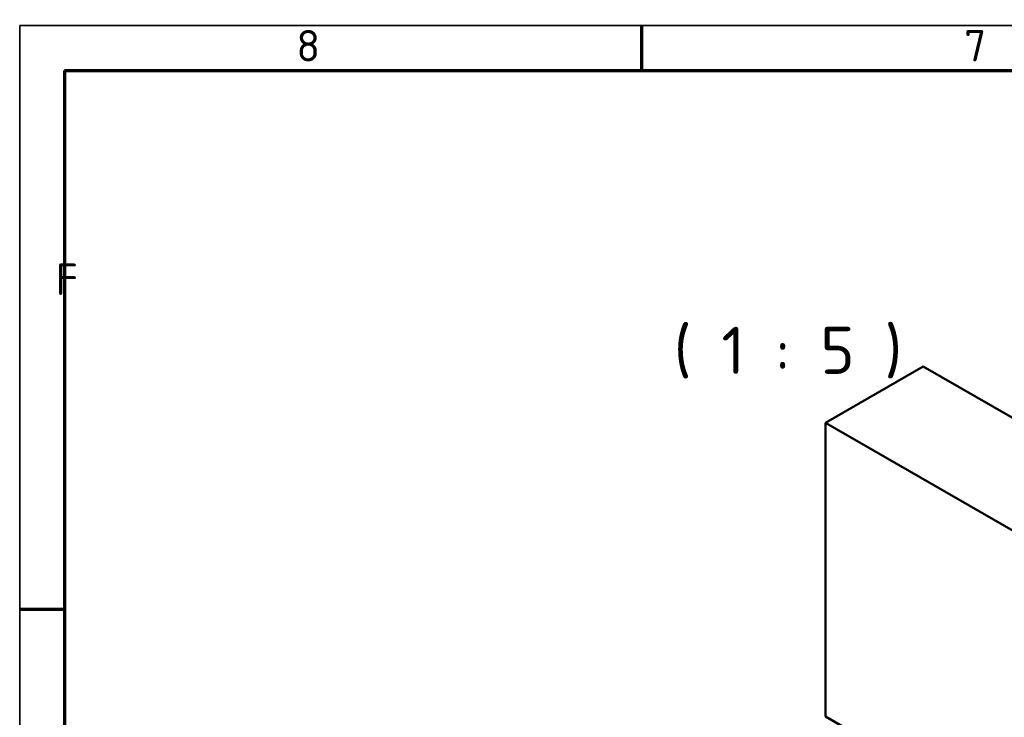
# Model space of a CAD drawing. Header units: millimetres. Extents: x 12 to 1472, y 12 to 1039.
# Tile 5 of 11: x 12 to 287, y 845 to 1039. Entities that reach past the tile are written whole.
import ezdxf

# ---------------------------------------------------------------- set-up
doc = ezdxf.new("R2010")
doc.units = ezdxf.units.MM
doc.header["$LTSCALE"] = 2.5
doc.layers.get('0').update_dxf_attribs({"lineweight": 25})
for name, color, linetype, lineweight in [('Rahmen (ISO)', 7, 'Continuous', 70), ('Sichtbar (ISO)', 7, 'Continuous', 50), ('Symbol (ISO)', 7, 'Continuous', 25)]:
    doc.layers.add(name, color=color, linetype=linetype, lineweight=lineweight)
doc.styles.add('Bezeichnungstext (DIN)', font='isocpeur.ttf')
doc.styles.add('Notiztext (DIN)', font='isocpeur.ttf')

# ---------------------------------------------------------------- blocks, each defined once
blk = doc.blocks.new('Ränder Hagen+Goebel Rahmen')
at = {"layer": 'Rahmen (ISO)', "linetype": 'Continuous', "lineweight": 35}
for q in [(5, 5), (589, 415)]:
    blk.add_line((5, 415), q, dxfattribs=at)
at = {"layer": 'Rahmen (ISO)'}
for p, q in [((74.25, 410), (74.25, 415)), ((10, 410), (584, 410)), ((10, 410), (10, 10)), ((10, 350), (5, 350))]:
    blk.add_line(p, q, dxfattribs=at)
at = {"layer": 'Symbol (ISO)', "char_height": 3.5, "style": 'Notiztext (DIN)'}
for s, insert, attachment_point in [('8', (37.125, 411), 8), ('7', (111.375, 411), 8), ('F', (9, 385), 7)]:
    blk.add_mtext(s, dxfattribs=dict(at, insert=insert, attachment_point=attachment_point))

msp = doc.modelspace()

# ---------------------------------------------------------------- linework, layer by layer
at = {"layer": 'Sichtbar (ISO)'}
for p, q in [((263.9848, 942.6344), (236.7611, 926.9574)), ((263.9848, 942.6344), (333.2812, 902.7293)), ((236.7611, 926.9574), (236.7611, 845.2027)), ((306.0576, 887.0522), (236.7611, 926.9574)), ((306.0576, 805.2975), (236.7611, 845.2027))]:
    msp.add_line(p, q, dxfattribs=at)

# ---------------------------------------------------------------- block references
at = {"xscale": 2.5, "yscale": 2.5, "zscale": 2.5}
msp.add_blockref('Ränder Hagen+Goebel Rahmen', (0, 0), dxfattribs=at)

# ---------------------------------------------------------------- texts
at = {"layer": 'Symbol (ISO)', "insert": (177.8313, 939.2613), "char_height": 13.124999, "attachment_point": 7, "style": 'Bezeichnungstext (DIN)'}
msp.add_mtext('  ( 1 : 5 )', dxfattribs=at)

doc.saveas('drawing.dxf')
